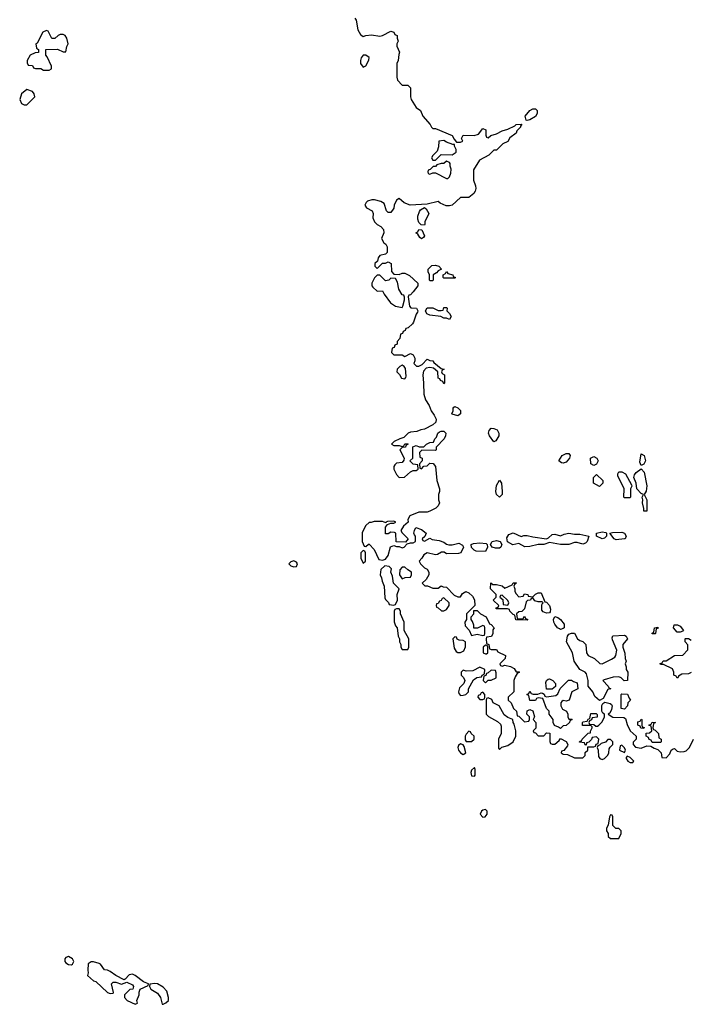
# Model space of a CAD drawing. Header units: inches. Extents: x 2608375 to 2737312, y 944064 to 1028306.
# Tile 47 of 69: x 2710698 to 2715524, y 984522 to 991604. Entities that reach past the tile are written whole.
import ezdxf

# ---------------------------------------------------------------- set-up
doc = ezdxf.new("R2010")
doc.units = ezdxf.units.IN
doc.header["$MEASUREMENT"] = 0
doc.layers.add('C7918', color=7, linetype='Continuous')
doc.layers.add('C7919', color=7, linetype='Continuous')

msp = doc.modelspace()

# ---------------------------------------------------------------- linework, layer by layer
at = {"layer": 'C7918', "color": 5, "elevation": 40}
for points in [[(2713319.4, 990000), (2713319.6, 989999.6), (2713334, 989990), (2713342, 989970), (2713342, 989930), (2713330, 989918), (2713290, 989908), (2713278, 989890), (2713272, 989868), (2713254, 989850), (2713254, 989830), (2713270, 989814), (2713308.4, 989851.6), (2713330, 989852), (2713350, 989862), (2713371.3, 989850), (2713372.7, 989792.7), (2713390, 989774), (2713430, 989772), (2713450, 989782), (2713470, 989782), (2713503.6, 989763.6), (2713562, 989710), (2713562, 989690), (2713530, 989646), (2713510, 989626), (2713498, 989622), (2713494, 989610), (2713503.6, 989543.6), (2713512.7, 989532.7), (2713554, 989530), (2713562, 989510), (2713559.6, 989500.4), (2713550, 989486), (2713532, 989428), (2713523.6, 989416.4), (2713492.7, 989387.3), (2713478, 989382), (2713472.7, 989367.3), (2713458, 989362), (2713452.7, 989347.3), (2713438, 989342), (2713434, 989310), (2713414, 989290), (2713414, 989270), (2713398, 989262), (2713392.7, 989247.3), (2713378, 989242), (2713374, 989210), (2713390, 989194), (2713450, 989194), (2713470, 989182), (2713510, 989202), (2713530, 989194), (2713542, 989170), (2713542, 989150), (2713534, 989130), (2713552.7, 989112.7), (2713570, 989112), (2713595.3, 989124.7), (2713630, 989162), (2713650, 989152), (2713670, 989151.3), (2713678, 989138), (2713730, 989094), (2713752, 989090), (2713738, 989082), (2713734, 989070), (2713738, 989058), (2713754, 989050), (2713754, 988990), (2713750, 988986), (2713742, 989002), (2713726, 989010), (2713722, 989022), (2713710, 989026), (2713706, 989070), (2713676.4, 989096.4), (2713650, 989102), (2713623.6, 989096.4), (2713603.6, 989076.4), (2713598, 989050), (2713604.7, 988990), (2713606, 988910), (2713618.8, 988870), (2713644.7, 988830), (2713658, 988790), (2713679.8, 988759.8), (2713694, 988730), (2713692, 988710), (2713670.9, 988689.1), (2713610, 988658), (2713585.4, 988654.6), (2713556.9, 988643.1), (2713510, 988638), (2713494, 988630), (2713462, 988598), (2713434, 988590), (2713394, 988570), (2713374, 988550), (2713390, 988542), (2713430, 988542), (2713450, 988534), (2713462, 988538), (2713470, 988554), (2713490, 988554), (2713494, 988550), (2713478, 988542), (2713474, 988530), (2713450, 988526), (2713434, 988510), (2713464.7, 988450), (2713463.6, 988436.4), (2713450, 988418), (2713410, 988415.3), (2713396.9, 988403.1), (2713391.3, 988390), (2713391.3, 988370), (2713410, 988332), (2713430, 988312), (2713467.3, 988312.7), (2713510, 988352), (2713530, 988362), (2713550, 988362), (2713566, 988370), (2713562, 988402), (2713530, 988406), (2713506, 988430), (2713526, 988450), (2713527.3, 988532.7), (2713550, 988542), (2713572.7, 988532.7), (2713607.3, 988532.7), (2713626, 988550), (2713650, 988562), (2713675.3, 988564.7), (2713686, 988590), (2713698, 988602), (2713708, 988630), (2713720.2, 988639.8), (2713730, 988644.7), (2713750, 988644.7), (2713764.7, 988630), (2713762, 988610), (2713752, 988590), (2713694, 988530), (2713694, 988510), (2713690, 988506), (2713592.7, 988507.3), (2713574, 988490), (2713578, 988458), (2713594, 988450), (2713594, 988430), (2713574, 988410), (2713578, 988378), (2713590, 988374), (2713607.3, 988392.7), (2713630, 988394), (2713650, 988414), (2713672.7, 988412.7), (2713691.3, 988391.3), (2713701, 988290), (2713718, 988230), (2713718, 988210), (2713711.3, 988190), (2713711.3, 988150), (2713718, 988130), (2713710, 988108), (2713692, 988090), (2713648.4, 988068.4), (2713630, 988062), (2713570, 988062), (2713505.4, 988034.6), (2713492, 988010), (2713494, 987990), (2713459.6, 987960.4), (2713442, 987930), (2713450, 987914), (2713494, 987870), (2713474, 987846), (2713407.3, 987847.3), (2713406, 987910), (2713396.4, 987916.4), (2713370, 987918), (2713350, 987906), (2713330, 987906), (2713330, 987954), (2713346, 987974), (2713370, 987982), (2713390, 987982), (2713406, 987990), (2713390, 987998), (2713345.4, 987994.6), (2713334, 987990), (2713334, 987986), (2713310, 987995.3), (2713250, 987995.3), (2713228, 987988), (2713212, 987988), (2713190, 987966), (2713163.6, 987916.4), (2713162, 987850), (2713178, 987818), (2713190, 987814), (2713207.3, 987832.7), (2713212.7, 987832.7), (2713250, 987794), (2713282, 987722), (2713310, 987716), (2713330, 987724.7), (2713348.7, 987750), (2713367.3, 987812.7), (2713390, 987822), (2713410, 987814), (2713430, 987814), (2713450, 987804.7), (2713466, 987810), (2713486, 987834), (2713510, 987842), (2713530, 987842), (2713546, 987850), (2713546, 987890), (2713538, 987898), (2713535.3, 987910), (2713538, 987930), (2713548.9, 987951.1), (2713590, 987938), (2713622, 987910), (2713612.7, 987887.3), (2713594, 987870), (2713598, 987858), (2713610, 987854), (2713650, 987874), (2713665.4, 987865.4), (2713716.9, 987856.9), (2713750, 987846), (2713770, 987831.3), (2713787.1, 987827.1), (2713810, 987827.3), (2713858, 987838), (2713883.6, 987823.6), (2713892, 987810), (2713872, 987770), (2713856.3, 987763.7), (2713770, 987762), (2713753.2, 987773.2), (2713733.6, 987773.6), (2713703.6, 987756.4), (2713690, 987755.3), (2713630, 987768.7), (2713605.4, 987754.6), (2713592, 987730), (2713572, 987710), (2713582, 987690), (2713610, 987662), (2713631.3, 987651.3), (2713642, 987630), (2713642, 987610), (2713623.6, 987576.4), (2713594, 987550), (2713612.7, 987532.7), (2713631.6, 987531.6), (2713670, 987514), (2713710, 987514), (2713730, 987532), (2713744.7, 987524.7), (2713770, 987522), (2713825.4, 987465.4), (2713850, 987452), (2713870, 987452), (2713884, 987476), (2713908, 987492), (2713930, 987482), (2713956.9, 987456.9), (2713971.6, 987431.6), (2713974, 987390), (2713914, 987330), (2713914, 987290), (2713902, 987270), (2713903.6, 987243.6), (2713932.7, 987212.7), (2713950, 987174), (2713990, 987184.7), (2714030, 987174), (2714042, 987178), (2714046, 987190), (2714046, 987230), (2714042, 987242), (2714030, 987246), (2713991.6, 987228.4), (2713967.3, 987227.3), (2713966, 987250), (2713956.4, 987276.4), (2713946, 987290), (2713946, 987310), (2713966, 987330), (2713966, 987354), (2713990, 987354), (2714014, 987330), (2714054, 987310), (2714078, 987258), (2714090, 987254), (2714112, 987230), (2714103.6, 987216.4), (2714102, 987190), (2714092.7, 987167.3), (2714058, 987162), (2714054, 987150), (2714058, 987118), (2714074, 987110), (2714078, 987078), (2714090, 987074), (2714130, 987074), (2714138, 987058), (2714194, 987030), (2714191.6, 987008.4), (2714154, 986970), (2714158, 986958), (2714170, 986954), (2714190, 986962), (2714231.1, 986951.1), (2714256.9, 986936.9), (2714270, 986914), (2714290, 986914), (2714294, 986910), (2714278, 986902), (2714263.6, 986876.4), (2714254, 986850), (2714254, 986770), (2714214, 986730), (2714214, 986710), (2714234, 986690), (2714252, 986650), (2714272, 986630), (2714278, 986598), (2714290, 986594), (2714330, 986554), (2714362, 986558), (2714366, 986570), (2714366, 986590), (2714348, 986608), (2714350, 986634), (2714370, 986642), (2714390, 986634), (2714402, 986590), (2714394, 986570), (2714412, 986550), (2714411.6, 986508.4), (2714394, 986490), (2714398, 986478), (2714410, 986474), (2714430, 986454), (2714470, 986454), (2714490, 986474), (2714512.7, 986472.7), (2714512.7, 986412.7), (2714518, 986398), (2714530, 986394), (2714550, 986394), (2714580.4, 986419.6), (2714590, 986434), (2714631.1, 986411.1), (2714642, 986390), (2714639.6, 986380.4), (2714612.7, 986347.3), (2714598, 986342), (2714594, 986330), (2714610, 986322), (2714639.6, 986319.6), (2714690, 986294), (2714750, 986294), (2714767.3, 986312.7), (2714768, 986332), (2714786, 986350), (2714786, 986374), (2714830, 986374), (2714842, 986378), (2714847.3, 986392.7), (2714862, 986398), (2714866, 986430), (2714850, 986446), (2714818, 986442), (2714812.7, 986427.3), (2714792.7, 986407.3), (2714778, 986402), (2714774, 986386), (2714767.3, 986387.3), (2714762, 986402), (2714727.3, 986407.3), (2714730, 986414), (2714742, 986418), (2714746, 986430), (2714788.7, 986471.3), (2714806, 986474), (2714806, 986486), (2714818, 986510), (2714818, 986518), (2714807.3, 986527.3), (2714747.3, 986527.3), (2714747.3, 986547.3), (2714750, 986554), (2714782, 986558), (2714788, 986572), (2714802, 986578), (2714807.3, 986612.7), (2714847.3, 986612.7), (2714852.7, 986607.3), (2714852.7, 986587.3), (2714818, 986582), (2714812.7, 986567.3), (2714798, 986562), (2714794, 986550), (2714798, 986538), (2714830, 986534), (2714843.6, 986523.6), (2714856.4, 986523.6), (2714866, 986530), (2714890, 986554), (2714906, 986590), (2714906, 986610), (2714895.3, 986615.3), (2714888, 986630), (2714888, 986672), (2714894.6, 986685.4), (2714910, 986694), (2714946.4, 986686.4), (2714958, 986678), (2714961, 986670), (2714958, 986642), (2714944.7, 986615.3), (2714934, 986610), (2714967.1, 986587.1), (2715044.7, 986584.7), (2715058, 986578), (2715070, 986534), (2715092, 986490), (2715134, 986450), (2715134, 986430), (2715112.7, 986407.3), (2715112, 986390), (2715130, 986372), (2715170, 986364.7), (2715210, 986382), (2715239.6, 986379.6), (2715263.6, 986363.6), (2715290, 986354), (2715314, 986330), (2715318, 986298), (2715350, 986294), (2715376.4, 986323.6), (2715386, 986350), (2715400.4, 986359.6), (2715410, 986362), (2715430, 986342), (2715450, 986338), (2715480.4, 986339.6), (2715494.6, 986345.4), (2715518, 986370), (2715548, 986430)], [(2715530, 986908), (2715510, 986898), (2715463.6, 986896.4), (2715438, 986882), (2715434, 986870), (2715428.4, 986868.4), (2715422, 986882), (2715406, 986890), (2715406, 986910), (2715394.6, 986934.6), (2715330, 986966), (2715310, 986966), (2715306, 986974), (2715322, 986978), (2715328.4, 986991.6), (2715350, 986992), (2715410, 987031.3), (2715470, 987034), (2715507.3, 987072.7), (2715507.3, 987107.3), (2715488, 987130), (2715486, 987150), (2715490, 987154), (2715510, 987154), (2715530, 987142)]]:
    msp.add_lwpolyline(points, dxfattribs=at)
for points in [[(2713650, 989726), (2713646, 989730), (2713646, 989770), (2713638, 989790), (2713638, 989810), (2713664.7, 989835.3), (2713690, 989838), (2713714, 989830), (2713734, 989810), (2713710, 989798), (2713696.9, 989783.1), (2713674, 989770), (2713674, 989730), (2713670, 989726)], [(2713750, 989746), (2713746, 989750), (2713746, 989770), (2713762, 989778), (2713770, 989792), (2713778, 989778), (2713814, 989770), (2713818, 989758), (2713834, 989750), (2713830, 989746)], [(2713290, 989766), (2713270, 989766), (2713251.6, 989748.4), (2713232, 989710), (2713232, 989690), (2713239.6, 989679.6), (2713270, 989652), (2713310, 989654), (2713322, 989630), (2713366.8, 989566.8), (2713403.5, 989543.5), (2713450, 989534), (2713456.4, 989543.6), (2713468, 989590), (2713467.3, 989607.3), (2713462, 989622), (2713450, 989626), (2713425.6, 989665.6), (2713416.4, 989716.4), (2713402, 989742), (2713370, 989746), (2713354, 989730), (2713330, 989726)], [(2713790, 989448.7), (2713770, 989458), (2713750, 989458), (2713728.4, 989468.4), (2713650, 989479), (2713629, 989489), (2713618, 989510), (2713630, 989532), (2713670.9, 989530.9), (2713710, 989512), (2713730, 989512), (2713746, 989514), (2713750, 989534), (2713770, 989534), (2713774, 989530), (2713772, 989510), (2713790.9, 989490.9), (2713802, 989470)], [(2713450, 989118), (2713434, 989110), (2713414, 989090), (2713412, 989070), (2713431.1, 989051.1), (2713446.8, 989026.8), (2713470, 989022), (2713478, 989030), (2713479, 989041), (2713474.6, 989094.6), (2713466, 989110)], [(2713850, 988755.3), (2713810, 988766), (2713808, 988770), (2713818, 988790), (2713818, 988810), (2713823.1, 988816.9), (2713830, 988822), (2713850, 988812), (2713870, 988792), (2713870, 988769)], [(2714110, 988568), (2714079.3, 988610), (2714072.3, 988630), (2714076, 988650), (2714090, 988666.8), (2714110, 988664), (2714133, 988653), (2714146.8, 988630), (2714146, 988610), (2714124.7, 988575.3)], [(2714610, 988415.3), (2714596.4, 988416.4), (2714578, 988430), (2714602, 988470), (2714630, 988482.8), (2714650, 988484.7), (2714658.8, 988470), (2714654.8, 988450), (2714630, 988422)], [(2714830, 988398), (2714808.9, 988408.9), (2714806, 988450), (2714830, 988462), (2714851.1, 988451.1), (2714862, 988430), (2714850, 988406)], [(2715170, 988398), (2715160.9, 988420.9), (2715170, 988482), (2715191, 988469), (2715201, 988430), (2715190, 988408)], [(2715210, 988068), (2715189.3, 988070), (2715189.2, 988089.2), (2715179, 988130), (2715182, 988150), (2715178, 988170), (2715186, 988190), (2715170, 988195.3), (2715138, 988230), (2715135.3, 988270), (2715118, 988310), (2715122, 988330), (2715133.6, 988346.4), (2715170, 988374), (2715191, 988350), (2715210.6, 988250.6), (2715206.4, 988213.6), (2715192, 988190), (2715211, 988150)], [(2714870, 988246), (2714828, 988270), (2714828, 988310), (2714850, 988332), (2714894, 988290), (2714894, 988270)], [(2715050, 988166), (2715046, 988170), (2715048, 988230), (2715003.1, 988323.1), (2715003.1, 988336.9), (2715010, 988352), (2715030, 988351.3), (2715056.9, 988336.9), (2715099.6, 988259.6), (2715102, 988250), (2715094, 988230), (2715094, 988170), (2715090, 988166)], [(2714150, 988169.2), (2714129.6, 988189.6), (2714125.2, 988210), (2714130, 988254), (2714150, 988291.3), (2714164.7, 988270), (2714170.8, 988210), (2714170, 988188)], [(2714306.4, 987886.4), (2714326.6, 987893.4), (2714350, 987894.8), (2714390, 987883.8), (2714489, 987871), (2714504, 987876), (2714530, 987901), (2714550, 987902.8), (2714590, 987890.8), (2714616.6, 987903.4), (2714650, 987911), (2714690, 987904), (2714730, 987904), (2714794, 987890), (2714782.8, 987850), (2714770, 987839.3), (2714750, 987832.3), (2714710, 987843.7), (2714690, 987842.7), (2714650, 987829.2), (2714590, 987829), (2714510, 987844), (2714470.7, 987829.3), (2714430, 987829.4), (2714370, 987816), (2714333.6, 987813.6), (2714290, 987835.3), (2714247.3, 987827.3), (2714209.4, 987849.4), (2714203.2, 987876.8), (2714218, 987902), (2714250, 987912)], [(2714890, 987869.4), (2714848, 987890), (2714848, 987910), (2714890, 987921), (2714916, 987916), (2714922, 987910), (2714922, 987890), (2714905.4, 987874.6)], [(2714990, 987862.7), (2714975.3, 987870), (2714946, 987910), (2714964.7, 987915.3), (2715030, 987917.3), (2715050, 987910.8), (2715062, 987890), (2715054, 987870), (2715050, 987869.2)], [(2714050, 987778), (2713982, 987782), (2713968, 987788), (2713948.4, 987808.4), (2713948, 987830), (2713963.1, 987836.9), (2714010, 987842), (2714055.3, 987835.3), (2714062, 987830), (2714064.7, 987810)], [(2714150, 987802.7), (2714123.2, 987803.2), (2714098, 987810), (2714086, 987830), (2714098, 987850), (2714130, 987857.1), (2714156, 987850), (2714166.8, 987830), (2714161, 987810)], [(2713170, 987786), (2713154, 987770), (2713154, 987730), (2713170, 987694), (2713186, 987710), (2713186, 987770), (2713182, 987782)], [(2712670, 987711.8), (2712650, 987705.2), (2712634.8, 987690), (2712650, 987674.8), (2712670, 987668.5), (2712689.3, 987670.7), (2712696.2, 987690), (2712690, 987701.2)], [(2713325.4, 987674.6), (2713298, 987650), (2713292, 987610), (2713302, 987590), (2713305.4, 987565.4), (2713322, 987530), (2713325.4, 987445.4), (2713330, 987434), (2713352.7, 987412.7), (2713358, 987398), (2713390, 987394), (2713402, 987398), (2713418, 987430), (2713415.3, 987470), (2713428, 987510), (2713388, 987550), (2713380.4, 987600.4), (2713368, 987630), (2713373.6, 987653.6), (2713358, 987670)], [(2713470, 987666), (2713450, 987666), (2713432.7, 987647.3), (2713432, 987610), (2713450, 987582), (2713472.7, 987592.7), (2713510, 987594), (2713518, 987610), (2713518, 987630), (2713490, 987646)], [(2714290, 987454), (2714322, 987458), (2714330, 987474), (2714354, 987470), (2714358, 987458), (2714390, 987452), (2714410, 987472), (2714430, 987482), (2714450, 987482), (2714478, 987418), (2714490, 987414), (2714510.6, 987390.6), (2714516.9, 987363.1), (2714516, 987344), (2714510, 987338), (2714490, 987335.3), (2714464, 987344), (2714456.4, 987356.4), (2714455.3, 987390), (2714458, 987402), (2714466, 987410), (2714458, 987418), (2714430, 987418), (2714404, 987424), (2714390, 987446), (2714378, 987442), (2714374, 987430), (2714352.7, 987427.3), (2714342, 987418), (2714330, 987366), (2714312.7, 987347.3), (2714290, 987346), (2714274, 987330), (2714278, 987298), (2714310, 987294), (2714322, 987298), (2714330, 987314), (2714338, 987298), (2714354, 987290), (2714350, 987286), (2714267.3, 987287.3), (2714262, 987322), (2714250, 987326), (2714226, 987350), (2714222, 987362), (2714207.3, 987367.3), (2714126, 987366), (2714127.3, 987372.7), (2714142, 987378), (2714146, 987390), (2714106, 987430), (2714126, 987450), (2714126, 987470), (2714086, 987510), (2714087.3, 987552.7), (2714102, 987542), (2714130, 987542), (2714170, 987532), (2714190, 987514), (2714242, 987538), (2714250, 987554), (2714270, 987554), (2714272, 987550), (2714258, 987542), (2714254, 987530), (2714262, 987510), (2714262, 987490), (2714270, 987474)], [(2713750, 987446), (2713738, 987442), (2713730, 987426), (2713718, 987422), (2713710, 987406), (2713698, 987402), (2713694, 987390), (2713698, 987378), (2713710, 987374), (2713732.7, 987352.7), (2713750, 987352), (2713770, 987362), (2713788, 987390), (2713788, 987410)], [(2714170, 987466), (2714158, 987462), (2714154, 987450), (2714174, 987434), (2714178, 987398), (2714210, 987394), (2714218, 987410), (2714210, 987426)], [(2713430, 987366), (2713410, 987366), (2713398, 987362), (2713394, 987350), (2713392.7, 987272.7), (2713403.6, 987243.6), (2713414, 987230), (2713422, 987170), (2713432, 987150), (2713432, 987130), (2713442, 987110), (2713442, 987090), (2713450, 987074), (2713490, 987074), (2713498, 987090), (2713498, 987150), (2713466, 987210), (2713466, 987270), (2713438, 987330), (2713438, 987350)], [(2714590, 987219), (2714582, 987222), (2714569.3, 987229.3), (2714550, 987255.3), (2714541.2, 987270), (2714539, 987290), (2714548.9, 987311.1), (2714570, 987304.7), (2714590.8, 987290.8), (2714616.8, 987256.8), (2714616, 987230), (2714610, 987224)], [(2715250, 987186), (2715248.9, 987191.1), (2715262, 987198), (2715266, 987230), (2715290, 987234), (2715291.6, 987228.4), (2715278, 987222), (2715274, 987190), (2715270, 987186)], [(2715430, 987198), (2715402, 987230), (2715408.7, 987251.3), (2715431.1, 987251.1), (2715450, 987242), (2715474, 987210), (2715470, 987206), (2715450, 987198)], [(2713830, 987166), (2713814, 987150), (2713823.6, 987083.6), (2713839.6, 987059.6), (2713850, 987052), (2713870, 987052), (2713890, 987062), (2713895.3, 987064.7), (2713907.3, 987092.7), (2713906, 987130), (2713890, 987138), (2713860.4, 987140.4), (2713847.3, 987147.3), (2713842, 987162)], [(2714890, 986972), (2714956.4, 987003.6), (2714980.4, 987019.6), (2714988, 987030), (2714995.3, 987070), (2714963.1, 987143.1), (2714962, 987158), (2714967.3, 987172.7), (2715050, 987178), (2715062, 987170), (2715071.6, 987151.6), (2715038, 987110), (2715038, 987090), (2715052.7, 987047.3), (2715054, 987010), (2715062, 986990), (2715054, 986970), (2715062, 986950), (2715062, 986930), (2715074, 986910), (2715072, 986850), (2715048.4, 986848.4), (2715026, 986870), (2715010, 986878), (2714970, 986875.3), (2714903.6, 986856.4), (2714894, 986850), (2714934, 986810), (2714938, 986798), (2714952, 986790), (2714930, 986786), (2714898, 986722), (2714870, 986706), (2714836.4, 986736.4), (2714822, 986770), (2714788, 986810), (2714788.7, 986850), (2714778, 986898), (2714768, 986910), (2714729.4, 986929.4), (2714688.7, 986990), (2714676, 987050), (2714634, 987130), (2714639, 987170), (2714650, 987184.7), (2714670, 987192), (2714690, 987192), (2714712, 987150), (2714730, 987138), (2714750, 987132), (2714772, 987110), (2714778, 987050), (2714790, 987032), (2714834, 987010), (2714872.7, 986972.7)], [(2714050, 987106), (2714034, 987090), (2714034, 987050), (2714050, 987042), (2714058, 987042), (2714066, 987050), (2714066, 987090), (2714062, 987102)], [(2714010, 986948), (2713959.6, 986920.4), (2713910, 986918), (2713890, 986926), (2713874, 986910), (2713874, 986890), (2713892.7, 986872.7), (2713902, 986850), (2713894, 986830), (2713862, 986798), (2713856, 986770), (2713858, 986758), (2713870, 986742), (2713890, 986744.7), (2713908.9, 986751.1), (2713928, 986770), (2713928.4, 986791.6), (2713963.1, 986856.9), (2713988.4, 986871.6), (2714022, 986878), (2714026, 986890), (2714042, 986898), (2714046, 986930)], [(2714090, 986926), (2714070, 986906), (2714058, 986902), (2714052.7, 986887.3), (2714038, 986882), (2714034, 986850), (2714050, 986834), (2714070, 986854), (2714090, 986854), (2714126, 986870), (2714127.3, 986907.3), (2714122, 986922)], [(2714630, 986702), (2714610, 986708), (2714599.6, 986700.4), (2714592, 986690), (2714592, 986670), (2714605.4, 986645.4), (2714634, 986630), (2714642, 986610), (2714642, 986590), (2714650, 986574), (2714670, 986574), (2714674, 986570), (2714658, 986562), (2714654, 986550), (2714630, 986528), (2714610, 986526), (2714590, 986506), (2714576.4, 986516.4), (2714547.3, 986527.3), (2714538, 986550), (2714538, 986570), (2714508.7, 986610), (2714508, 986630), (2714488.7, 986650), (2714462, 986722), (2714430, 986726), (2714418, 986722), (2714410, 986708), (2714370, 986706), (2714362, 986742), (2714348, 986750), (2714362, 986758), (2714370, 986774), (2714378, 986758), (2714392.7, 986752.7), (2714427.3, 986752.7), (2714450, 986762), (2714459.6, 986759.6), (2714472.7, 986752.7), (2714478, 986738), (2714490, 986734), (2714556.4, 986743.6), (2714570, 986754), (2714587.3, 986792.7), (2714647.3, 986852.7), (2714670, 986854), (2714683.6, 986843.6), (2714710, 986834), (2714714, 986790), (2714671.6, 986768.4), (2714651.3, 986708.7)], [(2714488, 986788), (2714483.1, 986836.9), (2714488, 986852), (2714500.4, 986859.6), (2714510, 986862), (2714534, 986850), (2714554, 986830), (2714552.7, 986807.3), (2714530, 986788)], [(2714030, 986766), (2714018, 986762), (2714012.7, 986747.3), (2713998, 986742), (2713994, 986730), (2714010, 986714), (2714030, 986714), (2714042, 986718), (2714046, 986730), (2714046, 986750)], [(2715050, 986646), (2715026, 986650), (2715026, 986750), (2715030, 986754), (2715072.7, 986752.7), (2715083.6, 986723.6), (2715094, 986710), (2715074, 986690), (2715071.6, 986668.4)], [(2714070, 986726), (2714058, 986722), (2714054, 986710), (2714054, 986610), (2714071.6, 986591.6), (2714135.3, 986555.3), (2714156.9, 986536.9), (2714163.6, 986523.6), (2714162, 986470), (2714144.7, 986430), (2714144.7, 986364.7), (2714150, 986354), (2714168, 986372), (2714210, 986384.7), (2714248, 986410), (2714268.7, 986450), (2714268.7, 986490), (2714256.4, 986536.4), (2714248, 986550), (2714246, 986570), (2714210, 986586), (2714185.2, 986605.2), (2714148.4, 986668.4), (2714106, 986690), (2714095.3, 986715.3)], [(2715190, 986506), (2715167.3, 986507.3), (2715162, 986522), (2715146, 986530), (2715147.3, 986552.7), (2715162, 986558), (2715170, 986572), (2715174, 986570), (2715174, 986530), (2715178, 986518), (2715192.7, 986512.7)], [(2715250, 986406), (2715242, 986422), (2715227.3, 986427.3), (2715222, 986442), (2715206, 986450), (2715207.3, 986472.7), (2715230, 986474), (2715246, 986490), (2715242, 986522), (2715226, 986530), (2715242, 986538), (2715248.4, 986551.6), (2715274, 986550), (2715258, 986542), (2715254, 986510), (2715258, 986498), (2715270, 986494), (2715294, 986470), (2715298, 986438), (2715314, 986430), (2715314, 986410), (2715310, 986406)], [(2713930, 986486), (2713910, 986466), (2713904.7, 986450), (2713904.7, 986424.7), (2713912, 986412), (2713950, 986412), (2713968, 986430), (2713968, 986450), (2713946, 986470), (2713942, 986482)], [(2713870, 986395.3), (2713856.9, 986383.1), (2713851.3, 986370), (2713856, 986350), (2713870, 986331.3), (2713890, 986318), (2713908, 986330), (2713897.2, 986377.2), (2713890, 986388)], [(2714950, 986426), (2714930, 986426), (2714912.7, 986407.3), (2714882, 986398), (2714870, 986386), (2714858, 986382), (2714854, 986370), (2714862, 986350), (2714863.6, 986303.6), (2714874, 986290), (2714890, 986282), (2714906, 986290), (2714930, 986314), (2714938, 986330), (2714940.4, 986359.6), (2714947.3, 986372.7), (2714966, 986390), (2714966, 986410)], [(2715030, 986386), (2715018, 986382), (2715014, 986350), (2715050, 986334), (2715058, 986350), (2715050, 986366)], [(2715070, 986306), (2715062, 986298), (2715062, 986290), (2715074, 986270), (2715090, 986262), (2715110, 986262), (2715118, 986270), (2715090, 986298)], [(2713970, 986226), (2713950, 986206), (2713944.7, 986190), (2713950, 986164.7), (2713970, 986162), (2713975.3, 986170), (2713975.3, 986210)], [(2714050, 985922), (2714030, 985917.2), (2714021, 985910), (2714011, 985890), (2714030, 985867.3), (2714048.9, 985871.1), (2714062, 985890), (2714062, 985910)], [(2714950, 985886), (2714942, 985870), (2714934, 985810), (2714922, 985790), (2714922, 985770), (2714934, 985750), (2714934, 985730), (2714950, 985714), (2715010, 985714), (2715026, 985750), (2715026, 985770), (2715010, 985786), (2714987.3, 985787.3), (2714967.3, 985807.3), (2714966, 985870), (2714962, 985882)], [(2711050, 984865.2), (2711030, 984859), (2711022.8, 984850), (2711024, 984830), (2711030, 984821), (2711050, 984807.7), (2711070, 984806.8), (2711078, 984810), (2711088.7, 984830), (2711079, 984850)], [(2711230, 984827), (2711213.4, 984826.6), (2711190, 984814), (2711187.3, 984767.3), (2711191, 984749), (2711186, 984730), (2711230, 984691.3), (2711246.4, 984686.4), (2711330, 984607.3), (2711350, 984598.8), (2711370, 984602), (2711373.2, 984606.8), (2711358, 984670), (2711370, 984682), (2711390, 984681), (2711430, 984666), (2711470, 984682), (2711510, 984662), (2711518, 984650), (2711512, 984630), (2711490, 984628), (2711461, 984599), (2711452, 984590), (2711452, 984570), (2711472, 984550), (2711530, 984522), (2711546, 984530), (2711542, 984550), (2711558, 984590), (2711558, 984610), (2711566, 984630), (2711622, 984658), (2711626, 984670), (2711590, 984684), (2711530, 984729.2), (2711510, 984738), (2711485.2, 984734.8), (2711458, 984702), (2711450, 984698), (2711388.9, 984728.9), (2711350, 984759), (2711330, 984768.7), (2711309, 984769), (2711279.3, 984810), (2711270, 984816.2)], [(2711670, 984672.7), (2711634, 984666), (2711632, 984650), (2711642, 984630), (2711690, 984602), (2711711.3, 984570), (2711723.6, 984523.6), (2711730, 984522), (2711750, 984532), (2711768, 984550), (2711768.7, 984571.3), (2711755.9, 984615.9), (2711730, 984645.2), (2711690, 984669.2)]]:
    msp.add_lwpolyline(points, close=True, dxfattribs=at)
at = {"layer": 'C7919', "color": 5, "elevation": 40}
msp.add_lwpolyline([(2713110, 991614), (2713119.6, 991599.6), (2713131.3, 991530), (2713150, 991498), (2713170, 991482), (2713188.9, 991491.1), (2713230, 991496), (2713290, 991486), (2713310, 991491.3), (2713370, 991522), (2713390, 991514), (2713398, 991498), (2713414, 991490), (2713414, 991470), (2713422, 991450), (2713412, 991430), (2713412.7, 991412.7), (2713432, 991370), (2713425.4, 991354.6), (2713422, 991310), (2713412, 991290), (2713412, 991190), (2713418, 991170), (2713450, 991132), (2713490, 991134), (2713510, 991114), (2713510.8, 991050), (2713516, 991030), (2713551.6, 990971.6), (2713582, 990950), (2713598, 990910), (2713652, 990850), (2713662, 990830), (2713670, 990822), (2713690, 990822), (2713810.9, 990770.9), (2713823.6, 990743.6), (2713842, 990722), (2713870, 990722), (2713886, 990730), (2713878, 990750), (2713890, 990774), (2713968.9, 990771.1), (2713999, 990781), (2714030, 990822), (2714052.7, 990812.7), (2714052.7, 990772.7), (2714058, 990758), (2714070, 990754), (2714088.4, 990771.6), (2714130, 990782), (2714170, 990804.7), (2714210, 990816), (2714260.2, 990839.8), (2714270, 990851), (2714312, 990852), (2714302, 990838), (2714302, 990830), (2714276, 990804), (2714270, 990788), (2714226, 990754), (2714210, 990728), (2714174, 990710), (2714130, 990666), (2714110, 990666), (2714074, 990630), (2714006, 990594), (2713963.6, 990523.6), (2713964.7, 990450), (2713978.8, 990410), (2713981, 990390), (2713976, 990370), (2713966.4, 990353.6), (2713930, 990326), (2713870, 990326), (2713810.9, 990269.1), (2713790, 990264), (2713766, 990266), (2713724, 990284), (2713710, 990295.3), (2713630, 990278), (2713509.1, 990269.1), (2713466, 990286), (2713430, 990318), (2713410, 990306), (2713392, 990270), (2713391.6, 990248.4), (2713370, 990218), (2713350, 990218), (2713338, 990230), (2713322, 990282), (2713297.2, 990297.2), (2713251.6, 990308.4), (2713231.6, 990308.4), (2713202, 990298), (2713192, 990290), (2713182, 990270), (2713194, 990250), (2713234, 990230), (2713242, 990210), (2713239.6, 990179.6), (2713252, 990150), (2713270, 990132), (2713296.9, 990116.9), (2713316, 990096), (2713318, 990070), (2713302, 990030), (2713319.4, 990000)], dxfattribs=at)
for points in [[(2710890, 991526), (2710865.4, 991514.6), (2710824.7, 991435.3), (2710814, 991430), (2710818, 991398), (2710834, 991390), (2710832.7, 991367.3), (2710810, 991366), (2710774, 991350), (2710752, 991310), (2710752.7, 991292.7), (2710758, 991278), (2710790, 991274), (2710798, 991258), (2710812.7, 991252.7), (2710850, 991252), (2710870, 991242), (2710910, 991242), (2710926, 991250), (2710926, 991270), (2710896.4, 991336.4), (2710886, 991350), (2710886, 991390), (2710970, 991391.3), (2711010, 991374), (2711030, 991374), (2711038, 991410), (2711048, 991430), (2711038, 991470), (2711026, 991490), (2711010, 991498), (2710990, 991498), (2710974, 991490), (2710951.6, 991468.4), (2710930, 991468), (2710902, 991522)], [(2713190, 991348.7), (2713170, 991348.7), (2713156, 991330), (2713151.6, 991311.6), (2713151.3, 991290), (2713170, 991262), (2713190, 991272), (2713210, 991314), (2713212.3, 991332.3)], [(2710750, 991102), (2710712, 991070), (2710698, 991030), (2710710, 991002), (2710730, 990992), (2710750, 990992), (2710808, 991050), (2710802, 991070), (2710790, 991088)], [(2714350, 990878), (2714342, 990882), (2714335.3, 990910), (2714370, 990952), (2714390, 990962), (2714410, 990962), (2714422, 990950), (2714422, 990930), (2714410, 990908.7), (2714370, 990884)], [(2713750, 990735.3), (2713714, 990730), (2713712, 990690), (2713702, 990658), (2713670, 990626), (2713662, 990610), (2713670, 990594), (2713690, 990594), (2713730, 990634), (2713810, 990632), (2713838, 990650), (2713838, 990670), (2713826, 990694), (2713826, 990706), (2713814, 990706), (2713770, 990722)], [(2713770, 990586), (2713751.1, 990568.9), (2713730, 990568.7), (2713701, 990559), (2713690, 990548), (2713672.7, 990547.3), (2713652.7, 990527.3), (2713638, 990522), (2713634, 990510), (2713638, 990498), (2713650, 990494), (2713670, 990502), (2713690, 990502), (2713770, 990462), (2713778, 990462), (2713790, 990474), (2713800.4, 990499.6), (2713802, 990530), (2713795.3, 990550), (2713795.3, 990570), (2713790, 990578)], [(2713610, 990126), (2713587.3, 990127.3), (2713570, 990146), (2713562, 990170), (2713562, 990190), (2713574.6, 990225.4), (2713583.1, 990236.9), (2713610, 990254), (2713623.6, 990243.6), (2713642, 990210), (2713614, 990150), (2713614, 990130)], [(2713590, 990028.7), (2713576.4, 990036.4), (2713562, 990062), (2713548, 990070), (2713562, 990078), (2713570, 990094), (2713592.7, 990092.7), (2713612, 990050), (2713603.6, 990036.4)]]:
    msp.add_lwpolyline(points, close=True, dxfattribs=at)

doc.saveas('drawing.dxf')
